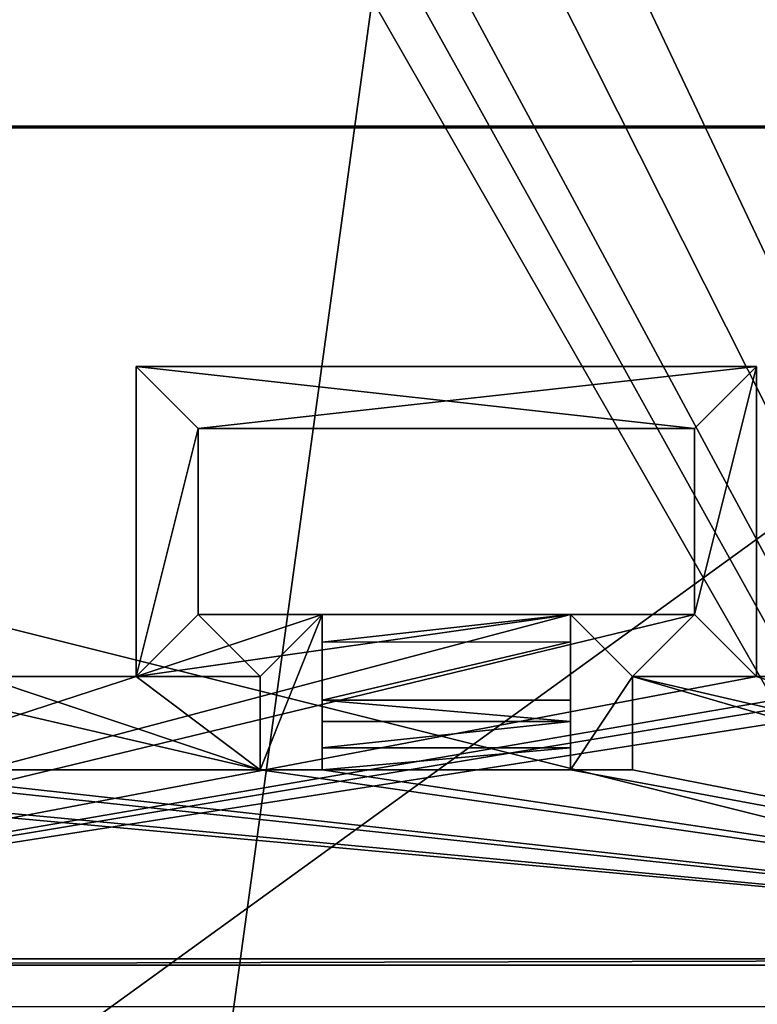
# Model space of a CAD drawing. Extents: x -54 to 446, y -6 to 1400.
# Tile 233 of 254: x 57 to 69, y 1368 to 1384. Entities that reach past the tile are written whole.
import ezdxf

# ---------------------------------------------------------------- set-up
doc = ezdxf.new("R2010")
doc.units = 0
doc.header["$LTSCALE"] = 52.148148
for name, color, linetype in [('1049', 7, 'CONTINUOUS'), ('1359', 7, 'CONTINUOUS'), ('1394', 7, 'CONTINUOUS'), ('1417', 7, 'CONTINUOUS'), ('1444', 7, 'CONTINUOUS'), ('1496', 7, 'CONTINUOUS'), ('727', 7, 'CONTINUOUS'), ('730', 7, 'CONTINUOUS'), ('731', 7, 'CONTINUOUS'), ('733', 7, 'CONTINUOUS'), ('735', 7, 'CONTINUOUS'), ('736', 7, 'CONTINUOUS'), ('738', 7, 'CONTINUOUS'), ('740', 7, 'CONTINUOUS'), ('751', 7, 'CONTINUOUS'), ('755', 7, 'CONTINUOUS'), ('761', 7, 'CONTINUOUS'), ('765', 7, 'CONTINUOUS'), ('766', 7, 'CONTINUOUS'), ('770', 7, 'CONTINUOUS'), ('772', 7, 'CONTINUOUS'), ('773', 7, 'CONTINUOUS'), ('779', 7, 'CONTINUOUS'), ('783', 7, 'CONTINUOUS'), ('785', 7, 'CONTINUOUS'), ('787', 7, 'CONTINUOUS'), ('794', 7, 'CONTINUOUS'), ('805', 7, 'CONTINUOUS'), ('809', 7, 'CONTINUOUS'), ('811', 7, 'CONTINUOUS'), ('816', 7, 'CONTINUOUS'), ('872', 7, 'CONTINUOUS')]:
    doc.layers.add(name, color=color, linetype=linetype)

msp = doc.modelspace()

# ---------------------------------------------------------------- linework, layer by layer
at = {"layer": '1049', "color": 7, "linetype": 'CONTINUOUS'}
for points in [[(53.06, 1390.533, -9.913), (84.997, 1389.079, -10.492), (55.698, 1338.774, -7.074), (53.06, 1390.533, -9.913)], [(55.698, 1338.774, -7.074), (84.997, 1389.079, -10.492), (86.425, 1364.309, -8.513), (55.698, 1338.774, -7.074)]]:
    msp.add_3dface(points, dxfattribs=at)
at = {"layer": '1359', "color": 7, "linetype": 'CONTINUOUS'}
for points in [[(92.819, 1381.977, 21.568), (24.389, 1381.977, 21.568), (92.819, 1381.977, 21.166), (92.819, 1381.977, 21.568)], [(92.819, 1381.977, 21.166), (24.389, 1381.977, 21.568), (24.433, 1381.977, 21.166), (92.819, 1381.977, 21.166)]]:
    msp.add_3dface(points, dxfattribs=at)
at = {"layer": '1394', "color": 7, "linetype": 'CONTINUOUS'}
for points in [[(94.455, 1337.534, -1.202), (16.67, 1337.534, -1.202), (94.455, 1393.869, 4.719), (94.455, 1337.534, -1.202)], [(16.67, 1337.534, -1.202), (16.67, 1393.869, 4.719), (94.455, 1393.869, 4.719), (16.67, 1337.534, -1.202)]]:
    msp.add_3dface(points, dxfattribs=at)
at = {"layer": '1417', "color": 7, "linetype": 'CONTINUOUS'}
for points in [[(92.5, 1393.93, 22.824), (-0.657, 1393.93, 22.824), (24.389, 1381.977, 21.568), (92.5, 1393.93, 22.824)], [(92.819, 1381.977, 21.568), (92.5, 1393.93, 22.824), (24.389, 1381.977, 21.568), (92.819, 1381.977, 21.568)]]:
    msp.add_3dface(points, dxfattribs=at)
at = {"layer": '1444', "color": 7, "linetype": 'CONTINUOUS'}
for points in [[(92.862, 1381.946, 21.464), (24.433, 1381.946, 21.464), (81.231, 1367.78, 19.975), (92.862, 1381.946, 21.464)], [(81.231, 1367.78, 19.975), (24.433, 1381.946, 21.464), (46.531, 1367.78, 19.975), (81.231, 1367.78, 19.975)]]:
    msp.add_3dface(points, dxfattribs=at)
at = {"layer": '1496', "color": 7, "linetype": 'CONTINUOUS'}
for points in [[(92.819, 1381.977, 21.166), (24.433, 1381.977, 21.166), (92.862, 1381.946, 21.464), (92.819, 1381.977, 21.166)], [(24.433, 1381.977, 21.166), (24.433, 1381.946, 21.464), (92.862, 1381.946, 21.464), (24.433, 1381.977, 21.166)]]:
    msp.add_3dface(points, dxfattribs=at)
at = {"layer": '727', "color": 7, "linetype": 'CONTINUOUS'}
for points in [[(58.84, 1378.1, 18.144), (58.84, 1373.1, 17.619), (58.84, 1378.1, 20.758), (58.84, 1378.1, 18.144)], [(58.84, 1373.1, 17.619), (58.84, 1373.1, 18.624), (58.84, 1378.1, 20.758), (58.84, 1373.1, 17.619)], [(58.84, 1373.1, 18.624), (58.84, 1373.1, 20.233), (58.84, 1378.1, 20.758), (58.84, 1373.1, 18.624)]]:
    msp.add_3dface(points, dxfattribs=at)
at = {"layer": '730', "color": 7, "linetype": 'CONTINUOUS'}
for points in [[(68.84, 1378.1, 18.144), (58.84, 1378.1, 18.144), (68.84, 1378.1, 20.758), (68.84, 1378.1, 18.144)], [(68.84, 1378.1, 20.758), (58.84, 1378.1, 18.144), (58.84, 1378.1, 20.758), (68.84, 1378.1, 20.758)]]:
    msp.add_3dface(points, dxfattribs=at)
at = {"layer": '731', "color": 7, "linetype": 'CONTINUOUS'}
for points in [[(61.84, 1372.722, 18.886), (61.84, 1372.377, 18.85), (65.84, 1372.377, 18.85), (61.84, 1372.722, 18.886)], [(61.84, 1372.722, 18.886), (65.84, 1372.377, 18.85), (65.84, 1372.722, 18.886), (61.84, 1372.722, 18.886)]]:
    msp.add_3dface(points, dxfattribs=at)
at = {"layer": '733', "color": 7, "linetype": 'CONTINUOUS'}
for points in [[(67.84, 1377.1, 20.653), (68.84, 1378.1, 20.758), (58.84, 1378.1, 20.758), (67.84, 1377.1, 20.653)], [(59.84, 1377.1, 20.653), (67.84, 1377.1, 20.653), (58.84, 1378.1, 20.758), (59.84, 1377.1, 20.653)], [(58.84, 1373.1, 20.233), (59.84, 1377.1, 20.653), (58.84, 1378.1, 20.758), (58.84, 1373.1, 20.233)], [(68.84, 1373.1, 20.233), (68.84, 1378.1, 20.758), (67.84, 1374.1, 20.338), (68.84, 1373.1, 20.233)], [(67.84, 1374.1, 20.338), (68.84, 1378.1, 20.758), (67.84, 1377.1, 20.653), (67.84, 1374.1, 20.338)], [(59.84, 1374.1, 20.338), (59.84, 1377.1, 20.653), (58.84, 1373.1, 20.233), (59.84, 1374.1, 20.338)], [(60.84, 1373.1, 20.233), (59.84, 1374.1, 20.338), (58.84, 1373.1, 20.233), (60.84, 1373.1, 20.233)], [(61.84, 1374.1, 20.338), (59.84, 1374.1, 20.338), (60.84, 1373.1, 20.233), (61.84, 1374.1, 20.338)], [(61.84, 1371.6, 20.075), (61.84, 1374.1, 20.338), (60.84, 1371.6, 20.075), (61.84, 1371.6, 20.075)], [(60.84, 1371.6, 20.075), (61.84, 1374.1, 20.338), (60.84, 1373.1, 20.233), (60.84, 1371.6, 20.075)], [(65.84, 1371.6, 20.075), (66.84, 1373.1, 20.233), (65.84, 1374.1, 20.338), (65.84, 1371.6, 20.075)], [(65.84, 1374.1, 20.338), (66.84, 1373.1, 20.233), (67.84, 1374.1, 20.338), (65.84, 1374.1, 20.338)], [(66.84, 1373.1, 20.233), (68.84, 1373.1, 20.233), (67.84, 1374.1, 20.338), (66.84, 1373.1, 20.233)], [(66.84, 1371.6, 20.075), (66.84, 1373.1, 20.233), (65.84, 1371.6, 20.075), (66.84, 1371.6, 20.075)]]:
    msp.add_3dface(points, dxfattribs=at)
at = {"layer": '735', "color": 7, "linetype": 'CONTINUOUS'}
for points in [[(61.84, 1374.1, 17.724), (61.84, 1374.1, 20.338), (61.84, 1373.658, 18.599), (61.84, 1374.1, 17.724)], [(61.84, 1374.1, 20.338), (61.84, 1371.6, 20.075), (61.84, 1372.722, 18.886), (61.84, 1374.1, 20.338)], [(61.84, 1373.658, 18.599), (61.84, 1374.1, 20.338), (61.84, 1372.722, 18.886), (61.84, 1373.658, 18.599)], [(61.84, 1372.722, 18.886), (61.84, 1371.6, 20.075), (61.84, 1372.377, 18.85), (61.84, 1372.722, 18.886)], [(61.84, 1372.377, 18.85), (61.84, 1371.6, 20.075), (61.84, 1371.954, 18.727), (61.84, 1372.377, 18.85)], [(61.84, 1371.6, 20.075), (61.84, 1371.6, 18.466), (61.84, 1371.954, 18.727), (61.84, 1371.6, 20.075)]]:
    msp.add_3dface(points, dxfattribs=at)
at = {"layer": '736', "color": 7, "linetype": 'CONTINUOUS'}
for points in [[(58.84, 1378.1, 18.144), (68.84, 1378.1, 18.144), (59.84, 1377.1, 18.039), (58.84, 1378.1, 18.144)], [(58.84, 1373.1, 17.619), (58.84, 1378.1, 18.144), (59.84, 1377.1, 18.039), (58.84, 1373.1, 17.619)], [(59.84, 1377.1, 18.039), (68.84, 1378.1, 18.144), (67.84, 1377.1, 18.039), (59.84, 1377.1, 18.039)], [(68.84, 1378.1, 18.144), (68.84, 1373.1, 17.619), (67.84, 1374.1, 17.724), (68.84, 1378.1, 18.144)], [(67.84, 1377.1, 18.039), (68.84, 1378.1, 18.144), (67.84, 1374.1, 17.724), (67.84, 1377.1, 18.039)], [(58.84, 1373.1, 17.619), (59.84, 1377.1, 18.039), (59.84, 1374.1, 17.724), (58.84, 1373.1, 17.619)], [(71.34, 1373.1, 17.619), (78.34, 1374.1, 17.724), (44.864, 1368.551, 17.14), (71.34, 1373.1, 17.619)], [(68.84, 1373.1, 17.619), (44.864, 1368.551, 17.14), (67.84, 1374.1, 17.724), (68.84, 1373.1, 17.619)], [(44.864, 1368.551, 17.14), (58.84, 1373.1, 17.619), (65.84, 1374.1, 17.724), (44.864, 1368.551, 17.14)], [(78.34, 1374.1, 17.724), (80.34, 1374.1, 17.724), (44.864, 1368.551, 17.14), (78.34, 1374.1, 17.724)], [(44.864, 1368.551, 17.14), (80.34, 1374.1, 17.724), (82.816, 1368.551, 17.14), (44.864, 1368.551, 17.14)], [(67.84, 1374.1, 17.724), (44.864, 1368.551, 17.14), (65.84, 1374.1, 17.724), (67.84, 1374.1, 17.724)], [(65.84, 1374.1, 17.724), (58.84, 1373.1, 17.619), (61.84, 1374.1, 17.724), (65.84, 1374.1, 17.724)], [(61.84, 1374.1, 17.724), (58.84, 1373.1, 17.619), (59.84, 1374.1, 17.724), (61.84, 1374.1, 17.724)], [(68.84, 1373.1, 17.619), (71.34, 1373.1, 17.619), (44.864, 1368.551, 17.14), (68.84, 1373.1, 17.619)], [(56.34, 1373.1, 17.619), (58.84, 1373.1, 17.619), (44.864, 1368.551, 17.14), (56.34, 1373.1, 17.619)]]:
    msp.add_3dface(points, dxfattribs=at)
at = {"layer": '738', "color": 7, "linetype": 'CONTINUOUS'}
for points in [[(66.84, 1371.6, 18.466), (66.84, 1373.1, 18.624), (66.84, 1371.6, 20.075), (66.84, 1371.6, 18.466)], [(66.84, 1373.1, 18.624), (66.84, 1373.1, 20.233), (66.84, 1371.6, 20.075), (66.84, 1373.1, 18.624)]]:
    msp.add_3dface(points, dxfattribs=at)
at = {"layer": '740', "color": 7, "linetype": 'CONTINUOUS'}
for points in [[(71.34, 1373.1, 17.619), (68.84, 1373.1, 17.619), (71.34, 1373.1, 18.624), (71.34, 1373.1, 17.619)], [(68.84, 1373.1, 17.619), (68.84, 1373.1, 18.624), (71.34, 1373.1, 18.624), (68.84, 1373.1, 17.619)]]:
    msp.add_3dface(points, dxfattribs=at)
at = {"layer": '751', "color": 7, "linetype": 'CONTINUOUS'}
for points in [[(65.84, 1374.1, 20.338), (65.84, 1374.1, 17.724), (65.84, 1373.659, 18.598), (65.84, 1374.1, 20.338)], [(65.84, 1371.6, 20.075), (65.84, 1374.1, 20.338), (65.84, 1373.659, 18.598), (65.84, 1371.6, 20.075)], [(65.84, 1372.722, 18.886), (65.84, 1371.6, 20.075), (65.84, 1373.659, 18.598), (65.84, 1372.722, 18.886)], [(65.84, 1372.377, 18.85), (65.84, 1371.6, 20.075), (65.84, 1372.722, 18.886), (65.84, 1372.377, 18.85)], [(65.84, 1371.6, 20.075), (65.84, 1372.377, 18.85), (65.84, 1371.954, 18.727), (65.84, 1371.6, 20.075)], [(65.84, 1371.6, 18.466), (65.84, 1371.6, 20.075), (65.84, 1371.954, 18.727), (65.84, 1371.6, 18.466)]]:
    msp.add_3dface(points, dxfattribs=at)
at = {"layer": '755', "color": 7, "linetype": 'CONTINUOUS'}
for points in [[(60.84, 1373.1, 18.624), (60.84, 1371.6, 18.466), (60.84, 1371.6, 20.075), (60.84, 1373.1, 18.624)], [(60.84, 1373.1, 18.624), (60.84, 1371.6, 20.075), (60.84, 1373.1, 20.233), (60.84, 1373.1, 18.624)]]:
    msp.add_3dface(points, dxfattribs=at)
at = {"layer": '761', "color": 7, "linetype": 'CONTINUOUS'}
for points in [[(60.84, 1371.6, 18.466), (61.84, 1371.6, 18.466), (61.84, 1371.6, 20.075), (60.84, 1371.6, 18.466)], [(60.84, 1371.6, 18.466), (61.84, 1371.6, 20.075), (60.84, 1371.6, 20.075), (60.84, 1371.6, 18.466)]]:
    msp.add_3dface(points, dxfattribs=at)
at = {"layer": '765', "color": 7, "linetype": 'CONTINUOUS'}
for points in [[(59.84, 1374.1, 17.724), (59.84, 1377.1, 18.039), (59.84, 1374.1, 20.338), (59.84, 1374.1, 17.724)], [(59.84, 1377.1, 18.039), (59.84, 1377.1, 20.653), (59.84, 1374.1, 20.338), (59.84, 1377.1, 18.039)]]:
    msp.add_3dface(points, dxfattribs=at)
at = {"layer": '766', "color": 7, "linetype": 'CONTINUOUS'}
for points in [[(66.84, 1373.1, 18.624), (68.84, 1373.1, 18.624), (66.84, 1373.1, 20.233), (66.84, 1373.1, 18.624)], [(68.84, 1373.1, 18.624), (68.84, 1373.1, 20.233), (66.84, 1373.1, 20.233), (68.84, 1373.1, 18.624)]]:
    msp.add_3dface(points, dxfattribs=at)
at = {"layer": '770', "color": 7, "linetype": 'CONTINUOUS'}
for points in [[(44.864, 1368.551, 17.14), (82.816, 1368.551, 17.14), (44.864, 1368.447, 18.135), (44.864, 1368.551, 17.14)], [(82.816, 1368.551, 17.14), (82.816, 1368.447, 18.135), (44.864, 1368.447, 18.135), (82.816, 1368.551, 17.14)]]:
    msp.add_3dface(points, dxfattribs=at)
at = {"layer": '772', "color": 7, "linetype": 'CONTINUOUS'}
for points in [[(54.34, 1373.1, 18.624), (54.34, 1371.6, 18.466), (60.84, 1371.6, 18.466), (54.34, 1373.1, 18.624)], [(56.34, 1373.1, 18.624), (54.34, 1373.1, 18.624), (60.84, 1371.6, 18.466), (56.34, 1373.1, 18.624)], [(58.84, 1373.1, 18.624), (56.34, 1373.1, 18.624), (60.84, 1371.6, 18.466), (58.84, 1373.1, 18.624)], [(60.84, 1373.1, 18.624), (58.84, 1373.1, 18.624), (60.84, 1371.6, 18.466), (60.84, 1373.1, 18.624)], [(66.84, 1373.1, 18.624), (66.84, 1371.6, 18.466), (82.816, 1368.447, 18.135), (66.84, 1373.1, 18.624)], [(68.84, 1373.1, 18.624), (66.84, 1373.1, 18.624), (73.34, 1371.6, 18.466), (68.84, 1373.1, 18.624)], [(73.34, 1371.6, 18.466), (66.84, 1373.1, 18.624), (82.816, 1368.447, 18.135), (73.34, 1371.6, 18.466)], [(71.34, 1373.1, 18.624), (68.84, 1373.1, 18.624), (73.34, 1371.6, 18.466), (71.34, 1373.1, 18.624)], [(82.816, 1368.447, 18.135), (48.34, 1371.6, 18.466), (44.864, 1368.447, 18.135), (82.816, 1368.447, 18.135)], [(49.34, 1371.6, 18.466), (48.34, 1371.6, 18.466), (82.816, 1368.447, 18.135), (49.34, 1371.6, 18.466)], [(53.34, 1371.6, 18.466), (49.34, 1371.6, 18.466), (82.816, 1368.447, 18.135), (53.34, 1371.6, 18.466)], [(54.34, 1371.6, 18.466), (53.34, 1371.6, 18.466), (82.816, 1368.447, 18.135), (54.34, 1371.6, 18.466)], [(60.84, 1371.6, 18.466), (54.34, 1371.6, 18.466), (82.816, 1368.447, 18.135), (60.84, 1371.6, 18.466)], [(61.84, 1371.6, 18.466), (60.84, 1371.6, 18.466), (82.816, 1368.447, 18.135), (61.84, 1371.6, 18.466)], [(65.84, 1371.6, 18.466), (61.84, 1371.6, 18.466), (82.816, 1368.447, 18.135), (65.84, 1371.6, 18.466)], [(66.84, 1371.6, 18.466), (65.84, 1371.6, 18.466), (82.816, 1368.447, 18.135), (66.84, 1371.6, 18.466)]]:
    msp.add_3dface(points, dxfattribs=at)
at = {"layer": '773', "color": 7, "linetype": 'CONTINUOUS'}
for points in [[(59.84, 1377.1, 18.039), (67.84, 1377.1, 18.039), (59.84, 1377.1, 20.653), (59.84, 1377.1, 18.039)], [(67.84, 1377.1, 18.039), (67.84, 1377.1, 20.653), (59.84, 1377.1, 20.653), (67.84, 1377.1, 18.039)]]:
    msp.add_3dface(points, dxfattribs=at)
at = {"layer": '779', "color": 7, "linetype": 'CONTINUOUS'}
for points in [[(67.84, 1374.1, 17.724), (65.84, 1374.1, 17.724), (65.84, 1374.1, 20.338), (67.84, 1374.1, 17.724)], [(67.84, 1374.1, 17.724), (65.84, 1374.1, 20.338), (67.84, 1374.1, 20.338), (67.84, 1374.1, 17.724)]]:
    msp.add_3dface(points, dxfattribs=at)
at = {"layer": '783', "color": 7, "linetype": 'CONTINUOUS'}
for points in [[(61.84, 1374.1, 17.724), (59.84, 1374.1, 17.724), (59.84, 1374.1, 20.338), (61.84, 1374.1, 17.724)], [(61.84, 1374.1, 17.724), (59.84, 1374.1, 20.338), (61.84, 1374.1, 20.338), (61.84, 1374.1, 17.724)]]:
    msp.add_3dface(points, dxfattribs=at)
at = {"layer": '785', "color": 7, "linetype": 'CONTINUOUS'}
for points in [[(68.84, 1373.1, 17.619), (68.84, 1378.1, 18.144), (68.84, 1373.1, 18.624), (68.84, 1373.1, 17.619)], [(68.84, 1373.1, 18.624), (68.84, 1378.1, 18.144), (68.84, 1373.1, 20.233), (68.84, 1373.1, 18.624)], [(68.84, 1373.1, 20.233), (68.84, 1378.1, 18.144), (68.84, 1378.1, 20.758), (68.84, 1373.1, 20.233)]]:
    msp.add_3dface(points, dxfattribs=at)
at = {"layer": '787', "color": 7, "linetype": 'CONTINUOUS'}
for points in [[(58.84, 1373.1, 17.619), (56.34, 1373.1, 17.619), (58.84, 1373.1, 18.624), (58.84, 1373.1, 17.619)], [(56.34, 1373.1, 17.619), (56.34, 1373.1, 18.624), (58.84, 1373.1, 18.624), (56.34, 1373.1, 17.619)]]:
    msp.add_3dface(points, dxfattribs=at)
at = {"layer": '794', "color": 7, "linetype": 'CONTINUOUS'}
for points in [[(65.84, 1374.1, 17.724), (61.84, 1374.1, 17.724), (61.84, 1373.658, 18.599), (65.84, 1374.1, 17.724)], [(65.84, 1374.1, 17.724), (61.84, 1373.658, 18.599), (65.84, 1373.659, 18.598), (65.84, 1374.1, 17.724)], [(61.84, 1373.658, 18.599), (61.84, 1372.722, 18.886), (65.84, 1373.659, 18.598), (61.84, 1373.658, 18.599)], [(61.84, 1372.722, 18.886), (65.84, 1372.722, 18.886), (65.84, 1373.659, 18.598), (61.84, 1372.722, 18.886)]]:
    msp.add_3dface(points, dxfattribs=at)
at = {"layer": '805', "color": 7, "linetype": 'CONTINUOUS'}
for points in [[(67.84, 1377.1, 18.039), (67.84, 1374.1, 17.724), (67.84, 1377.1, 20.653), (67.84, 1377.1, 18.039)], [(67.84, 1374.1, 17.724), (67.84, 1374.1, 20.338), (67.84, 1377.1, 20.653), (67.84, 1374.1, 17.724)]]:
    msp.add_3dface(points, dxfattribs=at)
at = {"layer": '809', "color": 7, "linetype": 'CONTINUOUS'}
for points in [[(61.84, 1372.377, 18.85), (61.84, 1371.954, 18.727), (65.84, 1372.377, 18.85), (61.84, 1372.377, 18.85)], [(65.84, 1372.377, 18.85), (61.84, 1371.954, 18.727), (65.84, 1371.954, 18.727), (65.84, 1372.377, 18.85)], [(61.84, 1371.6, 18.466), (65.84, 1371.6, 18.466), (65.84, 1371.954, 18.727), (61.84, 1371.6, 18.466)], [(61.84, 1371.954, 18.727), (61.84, 1371.6, 18.466), (65.84, 1371.954, 18.727), (61.84, 1371.954, 18.727)]]:
    msp.add_3dface(points, dxfattribs=at)
at = {"layer": '811', "color": 7, "linetype": 'CONTINUOUS'}
for points in [[(65.84, 1371.6, 18.466), (66.84, 1371.6, 18.466), (66.84, 1371.6, 20.075), (65.84, 1371.6, 18.466)], [(65.84, 1371.6, 18.466), (66.84, 1371.6, 20.075), (65.84, 1371.6, 20.075), (65.84, 1371.6, 18.466)]]:
    msp.add_3dface(points, dxfattribs=at)
at = {"layer": '816', "color": 7, "linetype": 'CONTINUOUS'}
for points in [[(58.84, 1373.1, 18.624), (60.84, 1373.1, 18.624), (58.84, 1373.1, 20.233), (58.84, 1373.1, 18.624)], [(60.84, 1373.1, 18.624), (60.84, 1373.1, 20.233), (58.84, 1373.1, 20.233), (60.84, 1373.1, 18.624)]]:
    msp.add_3dface(points, dxfattribs=at)
at = {"layer": '872', "color": 7, "linetype": 'CONTINUOUS'}
for points in [[(62.645, 1384.017, -7.365), (47.295, 1390.914, -8.161), (56.441, 1338.912, -5.02), (62.645, 1384.017, -7.365)], [(64.162, 1390.108, -7.74), (64.159, 1387.063, -7.55), (87.926, 1339.896, -4.514), (64.162, 1390.108, -7.74)], [(74.673, 1389.648, -7.943), (64.162, 1390.108, -7.74), (87.926, 1339.896, -4.514), (74.673, 1389.648, -7.943)], [(64.159, 1387.063, -7.55), (64.155, 1384.017, -7.36), (87.926, 1339.896, -4.514), (64.159, 1387.063, -7.55)], [(87.926, 1339.896, -4.514), (62.645, 1384.017, -7.365), (56.441, 1338.912, -5.02), (87.926, 1339.896, -4.514)], [(63.4, 1384.017, -7.361), (62.645, 1384.017, -7.365), (87.926, 1339.896, -4.514), (63.4, 1384.017, -7.361)], [(64.155, 1384.017, -7.36), (63.4, 1384.017, -7.361), (87.926, 1339.896, -4.514), (64.155, 1384.017, -7.36)]]:
    msp.add_3dface(points, dxfattribs=at)

doc.saveas('drawing.dxf')
